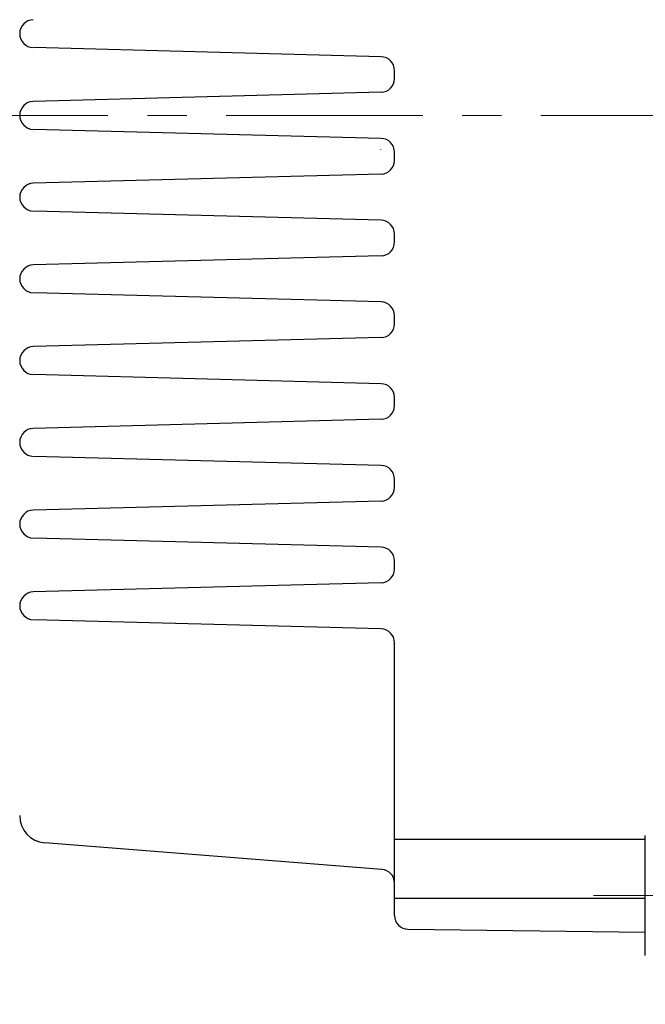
# Model space of a CAD drawing. Header units: millimetres. Extents: x 0 to 1076, y 0 to 742.
# Tile 103 of 125: x 325 to 371, y 422 to 495. Entities that reach past the tile are written whole.
import ezdxf

# ---------------------------------------------------------------- set-up
doc = ezdxf.new("R2010")
doc.units = ezdxf.units.MM
doc.header["$LTSCALE"] = 0.454724
doc.linetypes.add('CENTER', pattern=[50.8, 31.75, -6.35, 6.35, -6.35])
doc.layers.add('NoLayerName_001', color=7, linetype='Continuous')
doc.styles.get("Standard").update_dxf_attribs({"font": 'txt', "bigfont": 'extfont2'})
doc.dimstyles.get("Standard").update_dxf_attribs({"dimtxt": 2.5, "dimasz": 2.5, "dimexe": 1, "dimexo": 1, "dimtad": 1, "dimdec": 3, "dimzin": 0, "dimdsep": 46, "dimtxsty": 'Standard', "dimcen": 2.5, "dimadec": 3, "dimazin": 0, "dimtfac": 0.75, "dimtdec": 3, "dimtmove": 0, "dimatfit": 3, "dimfxl": 1, "dimarcsym": 0})

# ---------------------------------------------------------------- blocks, each defined once
blk = doc.blocks.new('_OPEN30')
at = {"color": 0, "linetype": 'ByBlock', "lineweight": -2}
for p, q in [((-1, 0.267949), (0, 0)), ((0, 0), (-1, -0.267949)), ((0, 0), (-1, 0))]:
    blk.add_line(p, q, dxfattribs=at)
blk = doc.blocks.new('*D139')
at = {"layer": 'Defpoints', "color": 0}
for p in [(292.5, 425), (487.5, 422.9), (292.5, 325)]:
    blk.add_point(p, dxfattribs=at)
at = {"layer": 'NoLayerName_001', "color": 0, "linetype": 'Continuous', "lineweight": 13}
for p, q in [((292.5, 422.5), (292.5, 322.5)), ((487.5, 420.4), (487.5, 322.5)), ((483.75, 325), (296.25, 325))]:
    blk.add_line(p, q, dxfattribs=at)
at = {"layer": 'NoLayerName_001', "color": 0, "lineweight": 13, "xscale": 3.75, "yscale": 3.75, "zscale": 3.75, "rotation": 180}
blk.add_blockref('_OPEN30', (292.5, 325), dxfattribs=at)
at = {"layer": 'NoLayerName_001', "color": 0, "lineweight": 13, "xscale": 3.75, "yscale": 3.75, "zscale": 3.75}
blk.add_blockref('_OPEN30', (487.5, 325), dxfattribs=at)
at = {"layer": 'NoLayerName_001', "color": 0, "lineweight": 13, "insert": (390, 331.967), "char_height": 8.75, "attachment_point": 5}
blk.add_mtext('\\W0.8000;195', dxfattribs=at)

msp = doc.modelspace()

# ---------------------------------------------------------------- linework, layer by layer
at = {"layer": 'NoLayerName_001', "color": 7, "linetype": 'Continuous', "lineweight": 25}
for p, q in [((352.0262, 491.8054), (326.5265, 492.4731)), ((353, 490.1943), (353, 490.8057)), ((352.0262, 489.1946), (326.4997, 488.5262)), ((352.0262, 485.8054), (326.5265, 486.4731)), ((352, 485), (352, 485.0318)), ((353, 484.1943), (353, 484.8057)), ((352.0262, 483.1946), (326.4997, 482.5262)), ((352.0262, 479.8054), (326.5265, 480.4731)), ((353, 478.1943), (353, 478.8057)), ((352.0262, 477.1946), (326.4997, 476.5262)), ((352.0262, 473.8054), (326.5265, 474.4731)), ((353, 472.1943), (353, 472.8057)), ((352.0262, 471.1946), (326.4997, 470.5262)), ((352.0262, 467.8054), (326.5265, 468.4731)), ((353, 466.1943), (353, 466.8057)), ((352.0262, 465.1946), (326.4997, 464.5262)), ((352.0262, 461.8054), (326.5265, 462.4731)), ((353, 460.1943), (353, 460.8057)), ((352.0262, 459.1946), (326.4997, 458.5262)), ((352.0262, 455.8054), (326.5265, 456.4731)), ((353, 454.1943), (353, 454.8057)), ((352.0262, 453.1946), (326.4997, 452.5262)), ((352.0262, 449.8054), (326.5265, 450.4731)), ((353, 428.7637), (353, 448.8057)), ((371.4, 425.8321), (371.4, 434.6321)), ((352.0787, 432.1562), (327.3425, 434.1098)), ((353, 434.3698), (371.4, 434.3698)), ((353, 430.0337), (371.4, 430.0337)), ((353.988, 427.7638), (371.4, 427.5548))]:
    msp.add_line(p, q, dxfattribs=at)
at = {"layer": 'NoLayerName_001', "color": 4, "linetype": 'CENTER', "lineweight": 13}
for p, q in [((271.3409, 487.5), (555.4999, 487.5)), ((367.5935, 430.2321), (380.9202, 430.2321))]:
    msp.add_line(p, q, dxfattribs=at)
at = {"layer": 'NoLayerName_001', "color": 7, "linetype": 'Continuous', "lineweight": 25}
for centre, radius, start, end in [((326.5265, 493.5), 1.0265, 91.5, 268.5), ((352, 490.8057), 1, 0, 88.5), ((352, 490.1943), 1, 271.5, 0), ((326.5265, 487.5), 1.0265, 91.5, 268.5), ((352, 484.8057), 1, 0, 88.5), ((352, 484.1943), 1, 271.5, 0), ((326.5265, 481.5), 1.0265, 91.5, 268.5), ((352, 478.8057), 1, 0, 88.5), ((352, 478.1943), 1, 271.5, 0), ((326.5265, 475.5), 1.0265, 91.5, 268.5), ((352, 472.8057), 1, 0, 88.5), ((352, 472.1943), 1, 271.5, 0), ((326.5265, 469.5), 1.0265, 91.5, 268.5), ((352, 466.8057), 1, 0, 88.5), ((352, 466.1943), 1, 271.5, 0), ((326.5265, 463.5), 1.0265, 91.5, 268.5), ((352, 460.8057), 1, 0, 88.5), ((352, 460.1943), 1, 271.5, 0), ((326.5265, 457.5), 1.0265, 91.5, 268.5), ((352, 454.8057), 1, 0, 88.5), ((352, 454.1943), 1, 271.5, 0), ((326.5265, 451.5), 1.0265, 91.5, 268.5), ((352, 448.8057), 1, 0, 88.5), ((327.5, 436.1036), 2, 180, 265.484286), ((352, 431.1593), 1, 0, 85.484286), ((354, 428.7637), 1, 180, 269.312484)]:
    msp.add_arc(centre, radius, start, end, dxfattribs=at)

# ---------------------------------------------------------------- dimensions: what is measured, and where the dimension line sits
at = {"layer": 'NoLayerName_001', "color": 3, "linetype": 'Continuous', "lineweight": 13}
dim = msp.add_linear_dim(base=(292.5, 325), p1=(487.5, 422.9), p2=(292.5, 425), angle=180, text='\\W0.8000;<>', dimstyle='Standard', override={"dimtxt": 8.75, "dimasz": 3.75, "dimexe": 2.5, "dimexo": 2.5, "dimgap": 2.5, "dimzin": 8, "dimblk": 'OPEN30', "dimclrd": 0, "dimclre": 0, "dimclrt": 0, "dimtp": 0, "dimtm": 0, "dimlwd": 13, "dimlwe": 13}, dxfattribs=at)
dim.commit()
dim.dimension.update_dxf_attribs({"geometry": '*D139', "text_midpoint": (390, 325), "dimtype": 160})

doc.saveas('drawing.dxf')
